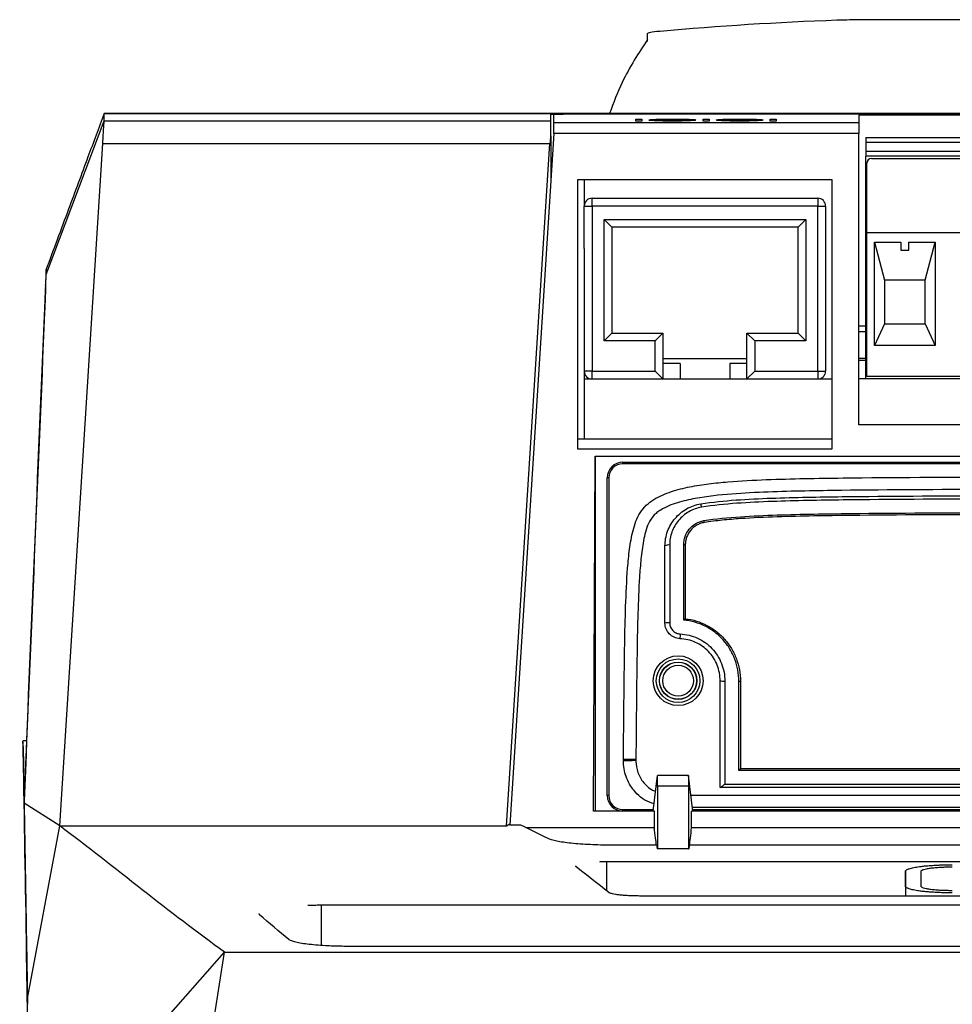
# Model space of a CAD drawing. Header units: millimetres. Extents: x -508 to 796, y -404 to 760.
# Tile 20 of 116: x 164 to 224, y -199 to -136. Entities that reach past the tile are written whole.
import ezdxf

# ---------------------------------------------------------------- set-up
doc = ezdxf.new("R2010")
doc.units = ezdxf.units.MM

msp = doc.modelspace()

# ---------------------------------------------------------------- linework, layer by layer
at = {"color": 7, "linetype": 'Continuous', "lineweight": 25}
for p, q in [((204.577, -137.13), (204.577, -137.611)), ((290.943, -142.24), (169.704, -142.24)), ((169.706, -142.241), (290.942, -142.241)), ((165.985, -152.576), (169.706, -142.726)), ((169.706, -142.726), (198.377, -142.726)), ((198.577, -142.813), (218.163, -142.813)), ((198.577, -143.539), (198.577, -142.813)), ((200.577, -142.272), (243.577, -142.272)), ((203.845, -142.614), (204.227, -142.614)), ((204.227, -142.624), (203.845, -142.624)), ((204.227, -142.727), (203.845, -142.727)), ((205.105, -142.679), (205.105, -142.669)), ((206.185, -142.622), (206.185, -142.612)), ((206.188, -142.722), (206.188, -142.712)), ((207.281, -142.678), (207.281, -142.668)), ((208.159, -142.614), (208.541, -142.614)), ((208.541, -142.624), (208.159, -142.624)), ((208.541, -142.727), (208.159, -142.727)), ((209.419, -142.679), (209.419, -142.669)), ((210.5, -142.622), (210.5, -142.612)), ((210.503, -142.722), (210.503, -142.712)), ((211.595, -142.678), (211.595, -142.668)), ((212.473, -142.614), (212.855, -142.614)), ((212.855, -142.624), (212.473, -142.624)), ((212.855, -142.727), (212.473, -142.727)), ((243.577, -142.354), (218.163, -142.354)), ((218.163, -142.813), (218.163, -143.539)), ((220.81, -142.302), (220.732, -142.304)), ((221.127, -142.329), (220.732, -142.329)), ((220.81, -142.292), (221.127, -142.292)), ((220.81, -142.302), (220.81, -142.292)), ((221.127, -142.302), (220.81, -142.302)), ((198.577, -143.539), (195.754, -187.938)), ((198.377, -143.673), (198.377, -146.684)), ((218.163, -143.539), (198.577, -143.539)), ((218.163, -162.241), (218.163, -143.539)), ((218.613, -143.791), (283.613, -143.791)), ((218.613, -143.791), (218.613, -144.091)), ((218.613, -144.091), (283.613, -144.091)), ((218.613, -144.091), (218.613, -144.691)), ((166.86, -187.989), (169.614, -144.172)), ((169.615, -144.172), (198.328, -144.172)), ((195.54, -187.989), (198.328, -144.172)), ((283.613, -144.691), (218.613, -144.691)), ((218.613, -144.691), (218.613, -144.991)), ((198.377, -145.268), (198.468, -145.268)), ((283.613, -144.991), (218.613, -144.991)), ((218.613, -159.291), (218.613, -144.991)), ((218.963, -145.141), (283.263, -145.141)), ((218.663, -149.916), (218.663, -145.441)), ((200.126, -146.491), (216.426, -146.491)), ((200.126, -163.791), (200.126, -146.491)), ((200.526, -146.491), (200.526, -148.191)), ((216.426, -146.491), (216.426, -163.791)), ((201.026, -148.191), (201.026, -147.691)), ((201.026, -147.691), (215.526, -147.691)), ((215.526, -147.691), (215.526, -148.191)), ((200.526, -150.909), (200.526, -148.191)), ((200.526, -148.191), (201.026, -148.191)), ((201.026, -148.191), (201.026, -158.791)), ((215.526, -148.191), (201.026, -148.191)), ((215.526, -158.791), (215.526, -148.191)), ((215.526, -148.191), (216.026, -148.191)), ((216.026, -148.191), (216.026, -158.791)), ((201.801, -156.841), (201.801, -149.041)), ((202.301, -149.541), (201.801, -149.041)), ((201.801, -149.041), (214.751, -149.041)), ((214.751, -149.041), (214.251, -149.541)), ((214.751, -149.041), (214.751, -156.841)), ((202.301, -149.541), (202.301, -156.341)), ((214.251, -149.541), (202.301, -149.541)), ((214.251, -156.341), (214.251, -149.541)), ((283.563, -149.916), (218.663, -149.916)), ((218.663, -159.141), (218.663, -149.916)), ((200.526, -150.909), (200.526, -163.141)), ((219.16, -150.516), (220.863, -150.516)), ((219.16, -157.141), (219.16, -150.516)), ((219.16, -150.516), (219.813, -152.941)), ((220.863, -150.516), (220.863, -151.016)), ((220.863, -151.016), (221.363, -151.016)), ((221.363, -150.516), (223.066, -150.516)), ((221.363, -151.016), (221.363, -150.516)), ((222.413, -152.941), (223.066, -150.516)), ((223.066, -150.516), (223.066, -157.141)), ((165.985, -152.576), (165.985, -152.272)), ((219.813, -152.941), (219.813, -155.741)), ((222.413, -152.941), (219.813, -152.941)), ((222.413, -155.741), (222.413, -152.941)), ((165.937, -153.546), (165.937, -153.539)), ((165.938, -153.286), (165.939, -153.241)), ((218.163, -155.884), (218.613, -155.884)), ((219.813, -155.741), (219.16, -157.141)), ((219.813, -155.741), (222.413, -155.741)), ((222.413, -155.741), (223.066, -157.141)), ((202.301, -156.341), (201.801, -156.841)), ((202.301, -156.341), (205.581, -156.341)), ((205.581, -156.341), (205.081, -156.841)), ((205.581, -156.341), (205.581, -159.291)), ((210.971, -159.291), (210.971, -156.341)), ((211.471, -156.841), (210.971, -156.341)), ((210.971, -156.341), (214.251, -156.341)), ((214.751, -156.841), (214.251, -156.341)), ((218.163, -156.238), (218.613, -156.238)), ((205.081, -156.841), (201.801, -156.841)), ((205.081, -158.791), (205.081, -156.841)), ((211.471, -156.841), (211.471, -158.791)), ((214.751, -156.841), (211.471, -156.841)), ((223.066, -157.141), (219.16, -157.141)), ((210.971, -157.991), (205.581, -157.991)), ((218.163, -157.945), (218.613, -157.945)), ((206.681, -158.291), (205.581, -158.291)), ((206.681, -158.291), (206.681, -159.291)), ((209.871, -158.291), (209.871, -159.291)), ((210.971, -158.291), (209.871, -158.291)), ((218.163, -158.091), (218.613, -158.091)), ((201.026, -158.791), (200.526, -158.791)), ((200.526, -159.291), (216.426, -159.291)), ((201.026, -159.291), (201.026, -158.791)), ((201.026, -158.791), (205.081, -158.791)), ((205.581, -159.291), (205.081, -158.791)), ((211.471, -158.791), (210.971, -159.291)), ((211.471, -158.791), (215.526, -158.791)), ((215.526, -158.791), (215.526, -159.291)), ((215.526, -158.791), (216.026, -158.791)), ((283.613, -159.291), (218.163, -159.291)), ((283.563, -159.141), (218.663, -159.141)), ((254.03, -162.241), (218.163, -162.241)), ((200.126, -163.141), (216.426, -163.141)), ((216.426, -163.791), (200.126, -163.791)), ((201.112, -187.041), (201.225, -164.241)), ((201.225, -164.241), (251.726, -164.241)), ((201.226, -164.241), (201.226, -187.041)), ((203.005, -164.741), (203.005, -164.641)), ((203.005, -164.641), (251.105, -164.641)), ((251.105, -164.741), (203.005, -164.741)), ((202.005, -186.041), (202.005, -165.641)), ((202.105, -165.641), (202.005, -165.641)), ((202.105, -165.641), (202.105, -186.041)), ((205.712, -174.967), (205.712, -170.015)), ((206.012, -169.957), (206.012, -174.956)), ((206.912, -174.77), (206.912, -169.938)), ((207.012, -169.957), (207.012, -174.686)), ((207.012, -174.686), (207.012, -174.686)), ((209.255, -185.515), (209.255, -178.665)), ((209.555, -178.688), (209.555, -185.3)), ((210.455, -184.426), (210.455, -178.696)), ((210.555, -178.688), (210.555, -184.303)), ((164.729, -182.519), (164.478, -182.519)), ((164.491, -182.547), (164.491, -182.557)), ((164.497, -182.897), (164.491, -182.557)), ((164.497, -182.897), (164.698, -194.233)), ((203.043, -183.789), (203.044, -183.701)), ((203.044, -183.701), (203.844, -183.708)), ((203.844, -183.708), (203.843, -183.775)), ((243.655, -184.426), (210.455, -184.426)), ((210.555, -184.3), (243.555, -184.3)), ((204.961, -187.041), (205.229, -184.763)), ((207.221, -184.754), (205.231, -184.754)), ((207.491, -187.041), (207.223, -184.763)), ((205.241, -185.436), (205.231, -189.466)), ((207.211, -185.436), (205.241, -185.436)), ((207.211, -185.436), (207.22, -189.466)), ((244.842, -185.515), (209.268, -185.515)), ((209.555, -185.3), (244.555, -185.3)), ((164.569, -186.524), (164.566, -186.383)), ((202.105, -186.041), (202.005, -186.041)), ((166.86, -187.989), (164.568, -186.524)), ((205.028, -187.041), (201.112, -187.041)), ((203.005, -187.041), (203.005, -186.941)), ((205.028, -188.09), (205.028, -187.041)), ((207.423, -188.09), (207.423, -187.041)), ((245.528, -187.041), (207.423, -187.041)), ((245.487, -186.815), (207.464, -186.815)), ((164.576, -187.196), (164.7, -194.454)), ((164.784, -199.072), (166.86, -187.989)), ((166.86, -187.989), (195.538, -187.989)), ((195.54, -187.989), (195.759, -187.86)), ((196.467, -187.938), (195.754, -187.938)), ((196.774, -188.09), (205.028, -188.09)), ((207.423, -188.09), (243.577, -188.09)), ((205.183, -189.224), (202.26, -189.224)), ((205.231, -189.466), (205.212, -189.466)), ((207.22, -189.466), (205.231, -189.466)), ((207.22, -189.466), (207.24, -189.466)), ((230.324, -189.224), (207.268, -189.224)), ((201.954, -190.28), (230.324, -190.28)), ((199.985, -190.603), (199.978, -190.556)), ((221.157, -190.895), (221.157, -192.49)), ((221.157, -191.873), (221.157, -190.897)), ((222.157, -191.873), (222.157, -190.897)), ((221.157, -191.839), (221.157, -192.49)), ((230.324, -192.49), (204.07, -192.49)), ((183.642, -193.066), (230.324, -193.066)), ((179.69, -193.695), (179.666, -193.611)), ((164.72, -195.608), (164.696, -194.237)), ((230.324, -195.726), (185.512, -195.726)), ((164.284, -210.979), (177.44, -196.092)), ((169.481, -246.172), (177.44, -196.092)), ((177.44, -196.092), (230.324, -196.092))]:
    msp.add_line(p, q, dxfattribs=at)
at = {"color": 250, "linetype": 'Continuous', "lineweight": 25}
for p, q in [((207.37, -186.015), (245.581, -186.015)), ((203.005, -186.941), (204.972, -186.941)), ((207.479, -186.941), (245.472, -186.941)), ((201.954, -190.28), (201.954, -192.147)), ((183.642, -193.066), (183.642, -195.657))]:
    msp.add_line(p, q, dxfattribs=at)
at = {"color": 7, "linetype": 'Continuous', "lineweight": 25, "flags": 128}
msp.add_lwpolyline([(243.577, -136.221), (231.89, -136.221), (220.204, -136.221)], dxfattribs=at)
at = {"color": 7, "linetype": 'Continuous', "lineweight": 25}
for radius in [1.6, 1.4, 1.2, 1.189, 0.989]:
    msp.add_circle((206.554, -178.665), radius, dxfattribs=at)
for centre, radius, start, end in [((218.963, -145.441), 0.3, 90, 180), ((201.026, -148.191), 0.5, 90, 180), ((215.526, -148.191), 0.5, 0, 90), ((201.026, -158.791), 0.5, 180, 270), ((215.526, -158.791), 0.5, 270, 0), ((203.005, -165.641), 1, 90, 180), ((203.005, -165.641), 0.9, 90, 180), ((206.968, -167.656), 1.102, 6.86915, 18.35484), ((207.405, -168.557), 0.82, 3.16535, 11.84337), ((205.94, -170.387), 0.436, 80.47384, 121.49385), ((206.936, -170.081), 0.145, 58.41844, 99.54707), ((205.937, -176.899), 1.945, 87.79353, 96.64595), ((312.968, -180.296), 106.386, 177.50318, 177.66746), ((209.48, -177.7), 0.991, 256.8556, 274.31274), ((210.48, -178.368), 0.329, 265.6745, 283.18458), ((203.005, -186.041), 1, 180, 270), ((203.005, -186.041), 0.9, 180, 270)]:
    msp.add_arc(centre, radius, start, end, dxfattribs=at)
for centre, major_axis, start_param, end_param in [((205.227, -185.554), (0.004, 0.8), 4.86026, 6.431056), ((207.225, -185.554), (-0.004, 0.8), 6.135314, 7.706111)]:
    msp.add_ellipse(centre, major_axis=major_axis, ratio=0.01679, start_param=start_param, end_param=end_param, dxfattribs=at)
for points in [[(216.74, -136.26), (212.953, -136.397), (209.167, -136.631), (205.381, -136.969)], [(205.381, -136.969), (204.857, -137.015), (204.577, -137.071), (204.577, -137.13)], [(169.706, -142.726), (169.706, -142.417), (169.706, -142.255), (169.706, -142.241)], [(198.377, -142.726), (198.377, -142.515), (198.377, -142.373), (198.377, -142.3)], [(198.577, -142.813), (198.577, -142.568), (198.577, -142.398), (198.577, -142.304)], [(203.845, -142.727), (203.845, -142.687), (203.845, -142.649), (203.845, -142.614)], [(204.227, -142.614), (204.227, -142.649), (204.227, -142.687), (204.227, -142.727)], [(208.159, -142.727), (208.159, -142.687), (208.159, -142.649), (208.159, -142.614)], [(208.541, -142.614), (208.541, -142.649), (208.541, -142.687), (208.541, -142.727)], [(212.473, -142.727), (212.473, -142.687), (212.473, -142.649), (212.473, -142.614)], [(212.855, -142.614), (212.855, -142.649), (212.855, -142.687), (212.855, -142.727)], [(218.163, -142.354), (218.163, -142.454), (218.163, -142.607), (218.163, -142.813)], [(220.231, -142.308), (220.231, -142.305), (220.231, -142.303), (220.231, -142.301)], [(220.732, -142.329), (220.732, -142.32), (220.732, -142.31), (220.732, -142.302)], [(221.127, -142.292), (221.127, -142.303), (221.127, -142.316), (221.127, -142.329)], [(164.569, -186.524), (165.011, -175.931), (165.449, -165.338), (165.896, -154.745)], [(165.882, -155.021), (165.439, -165.475), (165.005, -175.929), (164.566, -186.383)], [(209.268, -185.515), (209.259, -185.515), (209.255, -185.515), (209.255, -185.515)], [(164.782, -199.072), (164.712, -194.889), (164.64, -190.706), (164.569, -186.524)], [(177.44, -196.092), (173.909, -193.573), (170.388, -190.634), (166.86, -187.989)], [(198.203, -188.802), (197.625, -188.511), (197.046, -188.223), (196.467, -187.938)], [(205.183, -189.224), (205.193, -189.304), (205.202, -189.385), (205.212, -189.466)], [(207.268, -189.224), (207.259, -189.304), (207.249, -189.385), (207.24, -189.466)], [(202.101, -192.262), (201.395, -191.71), (200.69, -191.155), (199.985, -190.603)], [(181.56, -195.29), (180.937, -194.77), (180.313, -194.236), (179.69, -193.695)], [(164.784, -199.072), (164.786, -199.194), (164.788, -199.318), (164.791, -199.444)]]:
    msp.add_open_spline(points, degree=3, dxfattribs=at)
for points, knots in [([(220.204, -136.221), (219.506, -136.221), (218.806, -136.224), (217.598, -136.237), (217.089, -136.247), (216.74, -136.26)], [0, 0, 0, 0, 0.5, 0.5, 1, 1, 1, 1]), ([(204.598, -137.497), (204.019, -138.371), (203.072, -139.8), (202.408, -141.558), (202.15, -142.24)], [0, 0, 0, 0, 0.612304, 1, 1, 1, 1]), ([(169.706, -142.24), (169.36, -143.171), (168.599, -145.215), (167.35, -148.573), (166.448, -150.998), (165.962, -152.303)], [0, 0, 0, 0, 0.278866, 0.612114, 1, 1, 1, 1]), ([(169.614, -144.172), (169.64, -143.772), (169.663, -143.406), (169.695, -142.892), (169.705, -142.744), (169.706, -142.726)], [0, 0, 0, 0, 0.5, 0.5, 1, 1, 1, 1]), ([(198.377, -142.3), (198.378, -142.299), (198.38, -142.298), (198.393, -142.296), (198.413, -142.294), (198.442, -142.292), (198.479, -142.29), (198.525, -142.289), (198.619, -142.286), (198.793, -142.282), (199.089, -142.278), (199.433, -142.275), (199.764, -142.274), (200.063, -142.273), (200.318, -142.272), (200.491, -142.272), (200.577, -142.272)], [0, 0, 0, 0, 0.039703, 0.079032, 0.118135, 0.157166, 0.196276, 0.235619, 0.275345, 0.404381, 0.533522, 0.65421, 0.77502, 0.85016, 0.924802, 1, 1, 1, 1]), ([(198.377, -143.673), (198.377, -143.397), (198.377, -143.163), (198.377, -142.834), (198.377, -142.74), (198.377, -142.726)], [0, 0, 0, 0, 0.5, 0.5, 1, 1, 1, 1]), ([(200.577, -142.272), (200.445, -142.272), (200.316, -142.272), (200.06, -142.273), (199.933, -142.273), (199.691, -142.275), (199.576, -142.276), (199.359, -142.278), (199.256, -142.279), (198.979, -142.283), (198.83, -142.287), (198.631, -142.295), (198.577, -142.299), (198.577, -142.304)], [0, 0, 0, 0, 0.125, 0.125, 0.25, 0.25, 0.375, 0.375, 0.5, 0.5, 0.75, 0.75, 1, 1, 1, 1]), ([(204.685, -142.669), (204.687, -142.665), (204.692, -142.661), (204.726, -142.654), (204.752, -142.65), (204.825, -142.643), (204.871, -142.639), (204.98, -142.633), (205.045, -142.63), (205.186, -142.625), (205.262, -142.623), (205.427, -142.619), (205.516, -142.617), (205.699, -142.615), (205.794, -142.614), (205.989, -142.613), (206.087, -142.612), (206.185, -142.612)], [0, 0, 0, 0, 0.125, 0.125, 0.25, 0.25, 0.375, 0.375, 0.5, 0.5, 0.625, 0.625, 0.75, 0.75, 0.875, 0.875, 1, 1, 1, 1]), ([(206.163, -142.728), (206.067, -142.728), (205.971, -142.728), (205.783, -142.727), (205.69, -142.726), (205.508, -142.723), (205.422, -142.721), (205.261, -142.717), (205.184, -142.714), (205.045, -142.709), (204.983, -142.706), (204.873, -142.699), (204.826, -142.696), (204.754, -142.688), (204.727, -142.684), (204.692, -142.677), (204.687, -142.673), (204.685, -142.669)], [0, 0, 0, 0, 0.125, 0.125, 0.25, 0.25, 0.375, 0.375, 0.5, 0.5, 0.625, 0.625, 0.75, 0.75, 0.875, 0.875, 1, 1, 1, 1]), ([(206.185, -142.622), (205.994, -142.623), (205.643, -142.624), (205.194, -142.634), (204.871, -142.648), (204.716, -142.662), (204.701, -142.671), (204.696, -142.674)], [0, 0, 0, 0, 0.256364, 0.470648, 0.684488, 0.904168, 1, 1, 1, 1]), ([(206.2, -142.627), (206.128, -142.627), (206.057, -142.627), (205.917, -142.628), (205.848, -142.628), (205.713, -142.63), (205.647, -142.632), (205.526, -142.635), (205.47, -142.636), (205.366, -142.64), (205.32, -142.642), (205.239, -142.647), (205.205, -142.649), (205.153, -142.655), (205.134, -142.657), (205.11, -142.663), (205.106, -142.666), (205.105, -142.669)], [0, 0, 0, 0, 0.125, 0.125, 0.25, 0.25, 0.375, 0.375, 0.5, 0.5, 0.625, 0.625, 0.75, 0.75, 0.875, 0.875, 1, 1, 1, 1]), ([(205.105, -142.669), (205.106, -142.672), (205.11, -142.674), (205.135, -142.68), (205.154, -142.683), (205.234, -142.691), (205.315, -142.696), (205.518, -142.704), (205.64, -142.707), (205.837, -142.71), (205.905, -142.711), (206.046, -142.712), (206.117, -142.712), (206.188, -142.712)], [0, 0, 0, 0, 0.125, 0.125, 0.25, 0.25, 0.5, 0.5, 0.75, 0.75, 0.875, 0.875, 1, 1, 1, 1]), ([(206.188, -142.722), (206.118, -142.722), (206.047, -142.722), (205.909, -142.721), (205.84, -142.72), (205.64, -142.717), (205.521, -142.714), (205.368, -142.708), (205.322, -142.706), (205.242, -142.701), (205.208, -142.698), (205.155, -142.693), (205.135, -142.69), (205.11, -142.685), (205.106, -142.682), (205.105, -142.679)], [0, 0, 0, 0, 0.125, 0.125, 0.25, 0.25, 0.5, 0.5, 0.625, 0.625, 0.75, 0.75, 0.875, 0.875, 1, 1, 1, 1]), ([(207.701, -142.669), (207.699, -142.673), (207.693, -142.677), (207.656, -142.684), (207.628, -142.688), (207.551, -142.696), (207.503, -142.699), (207.388, -142.706), (207.321, -142.709), (207.176, -142.714), (207.097, -142.717), (206.927, -142.721), (206.838, -142.723), (206.653, -142.726), (206.556, -142.727), (206.361, -142.728), (206.262, -142.728), (206.163, -142.728)], [0, 0, 0, 0, 0.125, 0.125, 0.25, 0.25, 0.375, 0.375, 0.5, 0.5, 0.625, 0.625, 0.75, 0.75, 0.875, 0.875, 1, 1, 1, 1]), ([(206.185, -142.612), (206.284, -142.612), (206.382, -142.613), (206.574, -142.614), (206.669, -142.615), (206.854, -142.617), (206.942, -142.619), (207.107, -142.623), (207.186, -142.625), (207.329, -142.63), (207.393, -142.633), (207.506, -142.639), (207.555, -142.643), (207.629, -142.65), (207.657, -142.653), (207.693, -142.661), (207.698, -142.665), (207.701, -142.669)], [0, 0, 0, 0, 0.125, 0.125, 0.25, 0.25, 0.375, 0.375, 0.5, 0.5, 0.625, 0.625, 0.75, 0.75, 0.875, 0.875, 1, 1, 1, 1]), ([(207.701, -142.679), (207.698, -142.675), (207.693, -142.671), (207.658, -142.663), (207.63, -142.66), (207.555, -142.653), (207.508, -142.649), (207.396, -142.643), (207.33, -142.64), (207.188, -142.635), (207.111, -142.633), (206.944, -142.629), (206.855, -142.627), (206.672, -142.625), (206.577, -142.624), (206.382, -142.623), (206.284, -142.622), (206.185, -142.622)], [0, 0, 0, 0, 0.125, 0.125, 0.25, 0.25, 0.375, 0.375, 0.5, 0.5, 0.625, 0.625, 0.75, 0.75, 0.875, 0.875, 1, 1, 1, 1]), ([(206.188, -142.712), (206.26, -142.712), (206.332, -142.712), (206.472, -142.711), (206.541, -142.71), (206.743, -142.707), (206.862, -142.704), (207.016, -142.697), (207.062, -142.695), (207.142, -142.69), (207.177, -142.688), (207.23, -142.682), (207.249, -142.68), (207.275, -142.674), (207.279, -142.671), (207.281, -142.668)], [0, 0, 0, 0, 0.125, 0.125, 0.25, 0.25, 0.5, 0.5, 0.625, 0.625, 0.75, 0.75, 0.875, 0.875, 1, 1, 1, 1]), ([(207.281, -142.678), (207.279, -142.681), (207.275, -142.684), (207.25, -142.69), (207.231, -142.692), (207.15, -142.7), (207.069, -142.705), (206.915, -142.712), (206.86, -142.713), (206.74, -142.717), (206.676, -142.718), (206.543, -142.72), (206.474, -142.721), (206.332, -142.722), (206.26, -142.722), (206.188, -142.722)], [0, 0, 0, 0, 0.125, 0.125, 0.25, 0.25, 0.5, 0.5, 0.625, 0.625, 0.75, 0.75, 0.875, 0.875, 1, 1, 1, 1]), ([(207.281, -142.668), (207.279, -142.665), (207.275, -142.663), (207.249, -142.657), (207.23, -142.654), (207.149, -142.647), (207.066, -142.642), (206.864, -142.635), (206.744, -142.632), (206.549, -142.629), (206.481, -142.628), (206.342, -142.627), (206.271, -142.627), (206.2, -142.627)], [0, 0, 0, 0, 0.125, 0.125, 0.25, 0.25, 0.5, 0.5, 0.75, 0.75, 0.875, 0.875, 1, 1, 1, 1]), ([(208.999, -142.669), (209.001, -142.665), (209.006, -142.661), (209.041, -142.654), (209.066, -142.65), (209.139, -142.643), (209.185, -142.639), (209.295, -142.633), (209.359, -142.63), (209.5, -142.625), (209.576, -142.623), (209.742, -142.619), (209.83, -142.617), (210.013, -142.615), (210.108, -142.614), (210.303, -142.613), (210.401, -142.612), (210.5, -142.612)], [0, 0, 0, 0, 0.125, 0.125, 0.25, 0.25, 0.375, 0.375, 0.5, 0.5, 0.625, 0.625, 0.75, 0.75, 0.875, 0.875, 1, 1, 1, 1]), ([(210.478, -142.728), (210.381, -142.728), (210.285, -142.728), (210.097, -142.727), (210.004, -142.726), (209.822, -142.723), (209.736, -142.721), (209.575, -142.717), (209.499, -142.714), (209.359, -142.709), (209.297, -142.706), (209.187, -142.699), (209.14, -142.696), (209.068, -142.688), (209.041, -142.684), (209.006, -142.677), (209.001, -142.673), (208.999, -142.669)], [0, 0, 0, 0, 0.125, 0.125, 0.25, 0.25, 0.375, 0.375, 0.5, 0.5, 0.625, 0.625, 0.75, 0.75, 0.875, 0.875, 1, 1, 1, 1]), ([(210.5, -142.622), (210.308, -142.623), (209.957, -142.624), (209.508, -142.634), (209.186, -142.648), (209.03, -142.662), (209.015, -142.671), (209.01, -142.674)], [0, 0, 0, 0, 0.256364, 0.470648, 0.684488, 0.904168, 1, 1, 1, 1]), ([(210.514, -142.627), (210.442, -142.627), (210.371, -142.627), (210.231, -142.628), (210.162, -142.628), (210.027, -142.63), (209.961, -142.632), (209.84, -142.635), (209.784, -142.636), (209.68, -142.64), (209.634, -142.642), (209.554, -142.647), (209.519, -142.649), (209.467, -142.655), (209.449, -142.657), (209.424, -142.663), (209.42, -142.666), (209.419, -142.669)], [0, 0, 0, 0, 0.125, 0.125, 0.25, 0.25, 0.375, 0.375, 0.5, 0.5, 0.625, 0.625, 0.75, 0.75, 0.875, 0.875, 1, 1, 1, 1]), ([(209.419, -142.669), (209.42, -142.672), (209.424, -142.674), (209.449, -142.68), (209.468, -142.683), (209.548, -142.691), (209.629, -142.696), (209.832, -142.704), (209.954, -142.707), (210.151, -142.71), (210.22, -142.711), (210.36, -142.712), (210.431, -142.712), (210.503, -142.712)], [0, 0, 0, 0, 0.125, 0.125, 0.25, 0.25, 0.5, 0.5, 0.75, 0.75, 0.875, 0.875, 1, 1, 1, 1]), ([(210.503, -142.722), (210.432, -142.722), (210.361, -142.722), (210.223, -142.721), (210.154, -142.72), (209.954, -142.717), (209.835, -142.714), (209.682, -142.708), (209.636, -142.706), (209.556, -142.701), (209.522, -142.698), (209.469, -142.693), (209.449, -142.69), (209.424, -142.685), (209.42, -142.682), (209.419, -142.679)], [0, 0, 0, 0, 0.125, 0.125, 0.25, 0.25, 0.5, 0.5, 0.625, 0.625, 0.75, 0.75, 0.875, 0.875, 1, 1, 1, 1]), ([(212.015, -142.669), (212.013, -142.673), (212.007, -142.677), (211.97, -142.684), (211.942, -142.688), (211.865, -142.696), (211.817, -142.699), (211.702, -142.706), (211.635, -142.709), (211.49, -142.714), (211.411, -142.717), (211.241, -142.721), (211.152, -142.723), (210.967, -142.726), (210.87, -142.727), (210.675, -142.728), (210.576, -142.728), (210.478, -142.728)], [0, 0, 0, 0, 0.125, 0.125, 0.25, 0.25, 0.375, 0.375, 0.5, 0.5, 0.625, 0.625, 0.75, 0.75, 0.875, 0.875, 1, 1, 1, 1]), ([(210.5, -142.612), (210.598, -142.612), (210.696, -142.613), (210.888, -142.614), (210.983, -142.615), (211.168, -142.617), (211.256, -142.619), (211.422, -142.623), (211.5, -142.625), (211.643, -142.63), (211.707, -142.633), (211.82, -142.639), (211.869, -142.643), (211.944, -142.65), (211.971, -142.653), (212.007, -142.661), (212.013, -142.665), (212.015, -142.669)], [0, 0, 0, 0, 0.125, 0.125, 0.25, 0.25, 0.375, 0.375, 0.5, 0.5, 0.625, 0.625, 0.75, 0.75, 0.875, 0.875, 1, 1, 1, 1]), ([(211.994, -142.674), (211.982, -142.669), (211.952, -142.656), (211.691, -142.641), (211.309, -142.629), (210.894, -142.623), (210.614, -142.623), (210.5, -142.622)], [0, 0, 0, 0, 0.178267, 0.415719, 0.620266, 0.845847, 1, 1, 1, 1]), ([(210.503, -142.712), (210.574, -142.712), (210.646, -142.712), (210.786, -142.711), (210.855, -142.71), (211.057, -142.707), (211.176, -142.704), (211.33, -142.697), (211.376, -142.695), (211.456, -142.69), (211.491, -142.688), (211.544, -142.682), (211.563, -142.68), (211.589, -142.674), (211.593, -142.671), (211.595, -142.668)], [0, 0, 0, 0, 0.125, 0.125, 0.25, 0.25, 0.5, 0.5, 0.625, 0.625, 0.75, 0.75, 0.875, 0.875, 1, 1, 1, 1]), ([(211.595, -142.678), (211.593, -142.681), (211.589, -142.684), (211.564, -142.69), (211.545, -142.692), (211.464, -142.7), (211.383, -142.705), (211.229, -142.712), (211.174, -142.713), (211.054, -142.717), (210.99, -142.718), (210.857, -142.72), (210.788, -142.721), (210.646, -142.722), (210.574, -142.722), (210.503, -142.722)], [0, 0, 0, 0, 0.125, 0.125, 0.25, 0.25, 0.5, 0.5, 0.625, 0.625, 0.75, 0.75, 0.875, 0.875, 1, 1, 1, 1]), ([(211.595, -142.668), (211.593, -142.665), (211.589, -142.663), (211.563, -142.657), (211.544, -142.654), (211.463, -142.647), (211.38, -142.642), (211.178, -142.635), (211.058, -142.632), (210.863, -142.629), (210.795, -142.628), (210.656, -142.627), (210.585, -142.627), (210.514, -142.627)], [0, 0, 0, 0, 0.125, 0.125, 0.25, 0.25, 0.5, 0.5, 0.75, 0.75, 0.875, 0.875, 1, 1, 1, 1]), ([(220.231, -142.301), (220.263, -142.3), (220.294, -142.3), (220.355, -142.3), (220.384, -142.299), (220.47, -142.299), (220.525, -142.298), (220.629, -142.296), (220.676, -142.296), (220.755, -142.294), (220.786, -142.293), (220.81, -142.292)], [0, 0, 0, 0, 0.125, 0.125, 0.25, 0.25, 0.5, 0.5, 0.75, 0.75, 1, 1, 1, 1]), ([(220.732, -142.302), (220.661, -142.303), (220.585, -142.304), (220.416, -142.306), (220.326, -142.307), (220.231, -142.308)], [0, 0, 0, 0, 0.5, 0.5, 1, 1, 1, 1]), ([(198.377, -143.673), (198.372, -143.713), (198.362, -143.791), (198.349, -143.914), (198.337, -144.041), (198.331, -144.128), (198.328, -144.172)], [0, 0, 0, 0, 0.2510743, 0.5006236, 0.7498599, 1, 1, 1, 1]), ([(165.984, -152.272), (165.982, -152.312), (165.967, -152.645), (165.948, -153.03), (165.932, -153.37)], [0, 0, 0, 0, 0.117246, 1, 1, 1, 1]), ([(165.896, -154.745), (165.899, -154.694), (165.903, -154.594), (165.909, -154.446), (165.915, -154.303), (165.921, -154.163), (165.927, -154.027), (165.936, -153.806), (165.948, -153.518), (165.961, -153.199), (165.971, -152.937), (165.978, -152.763), (165.982, -152.657), (165.984, -152.596), (165.984, -152.582), (165.985, -152.576)], [0, 0, 0, 0, 0.042075, 0.083839, 0.125404, 0.166886, 0.208401, 0.250064, 0.374874, 0.500859, 0.626229, 0.750761, 0.833622, 0.916395, 1, 1, 1, 1]), ([(165.941, -153.575), (165.941, -153.577), (165.941, -153.582), (165.941, -153.599), (165.94, -153.623), (165.939, -153.655), (165.936, -153.713), (165.932, -153.816), (165.925, -153.987), (165.917, -154.197), (165.908, -154.414), (165.899, -154.624), (165.891, -154.817), (165.885, -154.953), (165.882, -155.021)], [0, 0, 0, 0, 0.051262, 0.102071, 0.152626, 0.203129, 0.253784, 0.376736, 0.499682, 0.622486, 0.745741, 0.830107, 0.914546, 1, 1, 1, 1]), ([(165.939, -153.241), (165.939, -153.244), (165.939, -153.248), (165.939, -153.267), (165.939, -153.295), (165.939, -153.332), (165.94, -153.378), (165.94, -153.434), (165.941, -153.499), (165.941, -153.55), (165.941, -153.575)], [0, 0, 0, 0, 0.124992, 0.249982, 0.374972, 0.499965, 0.624962, 0.749965, 0.874977, 1, 1, 1, 1]), ([(203.044, -183.701), (203.058, -182.065), (203.072, -180.43), (203.11, -177.159), (203.132, -175.524), (203.214, -173.073), (203.25, -172.257), (203.345, -171.035), (203.384, -170.628), (203.491, -169.816), (203.559, -169.409), (203.712, -168.816), (203.772, -168.621), (203.921, -168.239), (204.012, -168.051), (204.231, -167.705), (204.361, -167.546), (204.661, -167.262), (204.828, -167.139), (205.35, -166.814), (205.734, -166.651), (206.511, -166.393), (206.909, -166.296), (207.714, -166.136), (208.121, -166.074), (208.936, -165.972), (209.345, -165.931), (210.574, -165.829), (211.394, -165.787), (213.856, -165.692), (215.499, -165.668), (220.427, -165.605), (223.713, -165.591), (226.999, -165.591)], [0, 0, 0, 0, 0.125, 0.125, 0.25, 0.25, 0.3125, 0.3125, 0.34375, 0.34375, 0.375, 0.375, 0.390625, 0.390625, 0.40625, 0.40625, 0.421875, 0.421875, 0.4375, 0.4375, 0.46875, 0.46875, 0.5, 0.5, 0.53125, 0.53125, 0.5625, 0.5625, 0.625, 0.625, 0.75, 0.75, 1, 1, 1, 1]), ([(226.444, -166.391), (223.308, -166.393), (220.172, -166.407), (215.469, -166.469), (213.901, -166.492), (211.552, -166.581), (210.769, -166.62), (209.205, -166.742), (208.424, -166.824), (207.266, -167.036), (206.885, -167.122), (206.325, -167.295), (206.141, -167.36), (205.778, -167.513), (205.601, -167.601), (205.351, -167.756), (205.27, -167.811), (205.115, -167.933), (205.041, -168), (204.843, -168.217), (204.739, -168.387), (204.575, -168.744), (204.513, -168.929), (204.409, -169.305), (204.367, -169.496), (204.258, -170.073), (204.209, -170.461), (204.13, -171.237), (204.1, -171.625), (204.025, -172.792), (203.996, -173.571), (203.926, -175.909), (203.906, -177.469), (203.871, -180.588), (203.858, -182.148), (203.844, -183.708)], [0, 0, 0, 0, 0.25, 0.25, 0.375, 0.375, 0.4375, 0.4375, 0.5, 0.5, 0.53125, 0.53125, 0.546875, 0.546875, 0.5625, 0.5625, 0.570312, 0.570312, 0.578125, 0.578125, 0.59375, 0.59375, 0.609375, 0.609375, 0.625, 0.625, 0.65625, 0.65625, 0.6875, 0.6875, 0.75, 0.75, 0.875, 0.875, 1, 1, 1, 1]), ([(208.014, -167.309), (208.763, -167.188), (209.517, -167.115), (211.029, -167.006), (211.788, -166.971), (214.062, -166.89), (215.578, -166.867), (220.128, -166.808), (223.162, -166.794), (226.196, -166.791)], [0, 0, 0, 0, 0.125, 0.125, 0.25, 0.25, 0.5, 0.5, 1, 1, 1, 1]), ([(205.712, -170.015), (205.712, -169.691), (205.768, -169.376), (205.99, -168.769), (206.151, -168.492), (206.57, -167.998), (206.818, -167.791), (207.385, -167.47), (207.689, -167.362), (208.014, -167.309)], [0, 0, 0, 0, 0.25, 0.25, 0.5, 0.5, 0.75, 0.75, 1, 1, 1, 1]), ([(208.062, -167.525), (207.77, -167.572), (207.498, -167.67), (206.991, -167.962), (206.771, -168.148), (206.4, -168.593), (206.258, -168.842), (206.062, -169.386), (206.012, -169.667), (206.012, -169.957)], [0, 0, 0, 0, 0.25, 0.25, 0.5, 0.5, 0.75, 0.75, 1, 1, 1, 1]), ([(226.263, -167.006), (223.226, -167.008), (220.19, -167.022), (215.635, -167.081), (214.117, -167.104), (211.84, -167.185), (211.081, -167.22), (209.567, -167.329), (208.812, -167.401), (208.062, -167.525)], [0, 0, 0, 0, 0.5, 0.5, 0.75, 0.75, 0.875, 0.875, 1, 1, 1, 1]), ([(208.208, -168.388), (208.985, -168.26), (209.767, -168.189), (211.334, -168.082), (212.119, -168.049), (214.476, -167.97), (216.048, -167.949), (220.765, -167.892), (223.909, -167.879), (227.054, -167.88)], [0, 0, 0, 0, 0.125, 0.125, 0.25, 0.25, 0.5, 0.5, 1, 1, 1, 1]), ([(227.054, -168.005), (223.912, -168.005), (220.77, -168.018), (216.058, -168.075), (214.487, -168.096), (212.132, -168.173), (211.347, -168.207), (210.173, -168.287), (209.782, -168.318), (209.002, -168.398), (208.611, -168.448), (208.224, -168.511)], [0, 0, 0, 0, 0.5, 0.5, 0.75, 0.75, 0.875, 0.875, 0.9375, 0.9375, 1, 1, 1, 1]), ([(206.912, -169.938), (206.912, -169.754), (206.943, -169.576), (207.066, -169.23), (207.155, -169.072), (207.39, -168.787), (207.528, -168.668), (207.85, -168.481), (208.023, -168.419), (208.208, -168.388)], [0, 0, 0, 0, 0.25, 0.25, 0.5, 0.5, 0.75, 0.75, 1, 1, 1, 1]), ([(208.224, -168.511), (208.139, -168.525), (208.054, -168.547), (207.892, -168.605), (207.814, -168.642), (207.588, -168.773), (207.459, -168.884), (207.239, -169.149), (207.156, -169.297), (207.07, -169.539), (207.049, -169.621), (207.02, -169.787), (207.012, -169.873), (207.012, -169.957)], [0, 0, 0, 0, 0.125, 0.125, 0.25, 0.25, 0.5, 0.5, 0.75, 0.75, 0.875, 0.875, 1, 1, 1, 1]), ([(206.669, -175.967), (206.541, -175.961), (206.416, -175.931), (206.184, -175.826), (206.078, -175.751), (205.815, -175.476), (205.712, -175.224), (205.712, -174.967)], [0, 0, 0, 0, 0.25, 0.25, 0.5, 0.5, 1, 1, 1, 1]), ([(206.012, -174.956), (206.012, -175.136), (206.083, -175.314), (206.267, -175.509), (206.341, -175.562), (206.504, -175.637), (206.592, -175.658), (206.682, -175.662)], [0, 0, 0, 0, 0.5, 0.5, 0.75, 0.75, 1, 1, 1, 1]), ([(207.012, -174.686), (207.012, -174.686), (207.01, -174.687), (207.007, -174.689), (207.004, -174.691), (207, -174.694), (206.996, -174.698), (206.989, -174.703), (206.981, -174.71), (206.973, -174.717), (206.962, -174.727), (206.949, -174.737), (206.937, -174.748), (206.929, -174.755), (206.921, -174.762), (206.914, -174.769), (206.913, -174.769), (206.913, -174.77), (206.912, -174.77)], [0, 0, 0, 0, 0.000028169, 0.000028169, 0.000028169, 0.0000561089, 0.0000561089, 0.0000561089, 0.0000951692, 0.0000951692, 0.0000951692, 0.0001465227, 0.0001465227, 0.0001465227, 0.0001773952, 0.0001773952, 0.0001773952, 0.0001794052, 0.0001794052, 0.0001794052, 0.0001794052]), ([(210.455, -178.696), (210.455, -178.453), (210.433, -178.213), (210.346, -177.741), (210.281, -177.506), (210.108, -177.053), (210.002, -176.837), (209.752, -176.426), (209.605, -176.229), (209.282, -175.868), (209.106, -175.705), (208.723, -175.411), (208.515, -175.28), (208.085, -175.063), (207.861, -174.974), (207.512, -174.874), (207.394, -174.845), (207.154, -174.8), (207.033, -174.784), (206.912, -174.77)], [0, 0, 0, 0, 0.125, 0.125, 0.25, 0.25, 0.375, 0.375, 0.5, 0.5, 0.625, 0.625, 0.75, 0.75, 0.875, 0.875, 0.9375, 0.9375, 1, 1, 1, 1]), ([(207.012, -174.686), (207.256, -174.714), (207.499, -174.765), (207.964, -174.91), (208.188, -175.002), (208.619, -175.229), (208.827, -175.363), (209.208, -175.664), (209.385, -175.83), (209.707, -176.197), (209.853, -176.396), (210.103, -176.812), (210.209, -177.03), (210.381, -177.489), (210.446, -177.725), (210.533, -178.202), (210.555, -178.444), (210.555, -178.688)], [0, 0, 0, 0, 0.125, 0.125, 0.25, 0.25, 0.375, 0.375, 0.5, 0.5, 0.625, 0.625, 0.75, 0.75, 0.875, 0.875, 1, 1, 1, 1]), ([(206.682, -175.662), (207.069, -175.679), (207.45, -175.772), (207.971, -176.011), (208.14, -176.109), (208.452, -176.334), (208.595, -176.46), (208.858, -176.739), (208.978, -176.893), (209.183, -177.216), (209.27, -177.386), (209.412, -177.744), (209.466, -177.93), (209.537, -178.305), (209.555, -178.495), (209.555, -178.688)], [0, 0, 0, 0, 0.25, 0.25, 0.375, 0.375, 0.5, 0.5, 0.625, 0.625, 0.75, 0.75, 0.875, 0.875, 1, 1, 1, 1]), ([(209.255, -178.665), (209.255, -178.492), (209.238, -178.322), (209.174, -177.987), (209.125, -177.82), (208.997, -177.5), (208.918, -177.348), (208.733, -177.06), (208.624, -176.922), (208.387, -176.674), (208.258, -176.562), (207.977, -176.363), (207.825, -176.276), (207.358, -176.064), (207.016, -175.981), (206.669, -175.967)], [0, 0, 0, 0, 0.125, 0.125, 0.25, 0.25, 0.375, 0.375, 0.5, 0.5, 0.625, 0.625, 0.75, 0.75, 1, 1, 1, 1]), ([(164.566, -186.383), (164.558, -185.844), (164.541, -184.754), (164.52, -183.644), (164.504, -182.907), (164.494, -182.545), (164.493, -182.556), (164.492, -182.561)], [0, 0, 0, 0, 0.214441, 0.433308, 0.65082, 0.867347, 1, 1, 1, 1]), ([(203.043, -183.789), (203.043, -183.789), (203.064, -183.789), (203.144, -183.787), (203.203, -183.786), (203.351, -183.784), (203.44, -183.782), (203.633, -183.779), (203.739, -183.777), (203.843, -183.775)], [0, 0, 0, 0, 0.25, 0.25, 0.5, 0.5, 0.75, 0.75, 1, 1, 1, 1]), ([(205.016, -186.568), (204.812, -186.505), (204.392, -186.375), (203.796, -185.851), (203.256, -185.095), (203.064, -184.315), (203.046, -183.877), (203.043, -183.789)], [0, 0, 0, 0, 0.174271, 0.356904, 0.639807, 0.927416, 1, 1, 1, 1]), ([(210.555, -184.303), (210.555, -184.306), (210.554, -184.309), (210.551, -184.313), (210.549, -184.318), (210.546, -184.323), (210.542, -184.328), (210.537, -184.336), (210.53, -184.345), (210.522, -184.354), (210.512, -184.366), (210.5, -184.379), (210.489, -184.392), (210.478, -184.403), (210.467, -184.414), (210.456, -184.424), (210.456, -184.425), (210.455, -184.425), (210.455, -184.426)], [0, 0, 0, 0, 0.0000266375, 0.0000266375, 0.0000266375, 0.0000530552, 0.0000530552, 0.0000530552, 0.0000904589, 0.0000904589, 0.0000904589, 0.0001424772, 0.0001424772, 0.0001424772, 0.0001883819, 0.0001883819, 0.0001883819, 0.000190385, 0.000190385, 0.000190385, 0.000190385]), ([(209.268, -185.515), (209.29, -185.515), (209.337, -185.486), (209.441, -185.406), (209.498, -185.355), (209.555, -185.3)], [0, 0, 0, 0, 0.5, 0.5, 1, 1, 1, 1]), ([(205.161, -189.224), (205.144, -189.073), (205.099, -188.691), (205.055, -188.316), (205.028, -188.09)], [0, 0, 0, 0, 0.394803, 1, 1, 1, 1]), ([(207.29, -189.224), (207.308, -189.073), (207.352, -188.691), (207.396, -188.316), (207.423, -188.09)], [0, 0, 0, 0, 0.394447, 1, 1, 1, 1]), ([(202.26, -189.224), (201.796, -189.224), (201.345, -189.214), (200.468, -189.173), (200.064, -189.144), (199.333, -189.067), (199.021, -189.022), (198.639, -188.945), (198.527, -188.917), (198.34, -188.861), (198.263, -188.832), (198.203, -188.802)], [0, 0, 0, 0, 0.25, 0.25, 0.5, 0.5, 0.75, 0.75, 0.875, 0.875, 1, 1, 1, 1]), ([(201.521, -190.286), (201.556, -190.285), (201.627, -190.283), (201.735, -190.281), (201.844, -190.28), (201.917, -190.28), (201.954, -190.28)], [0, 0, 0, 0, 0.24736, 0.495993, 0.746633, 1, 1, 1, 1]), ([(221.157, -190.897), (221.158, -190.89), (221.159, -190.876), (221.17, -190.856), (221.189, -190.835), (221.225, -190.807), (221.287, -190.773), (221.425, -190.722), (221.663, -190.662), (221.989, -190.608), (222.304, -190.57), (222.589, -190.543), (222.89, -190.52), (223.203, -190.503), (223.522, -190.491), (223.84, -190.484), (224.053, -190.483), (224.157, -190.483)], [0, 0, 0, 0, 0.0318932, 0.0640988, 0.0965563, 0.1292024, 0.192561, 0.2568093, 0.3854766, 0.5044526, 0.5790167, 0.6523187, 0.7244804, 0.7956328, 0.8655648, 0.9338175, 1, 1, 1, 1]), ([(222.157, -190.897), (222.158, -190.891), (222.16, -190.878), (222.174, -190.86), (222.196, -190.841), (222.228, -190.823), (222.268, -190.805), (222.349, -190.777), (222.495, -190.739), (222.746, -190.698), (223.046, -190.664), (223.351, -190.642), (223.637, -190.629), (223.895, -190.622), (224.069, -190.621), (224.157, -190.621)], [0, 0, 0, 0, 0.043436, 0.086536, 0.129494, 0.172505, 0.215766, 0.259467, 0.384478, 0.508552, 0.63009, 0.751525, 0.834237, 0.916581, 1, 1, 1, 1]), ([(224.157, -192.287), (224.101, -192.287), (223.987, -192.287), (223.815, -192.285), (223.641, -192.281), (223.467, -192.276), (223.292, -192.27), (223.119, -192.262), (222.949, -192.252), (222.781, -192.241), (222.618, -192.229), (222.459, -192.215), (222.305, -192.199), (222.158, -192.182), (221.93, -192.152), (221.644, -192.104), (221.419, -192.046), (221.285, -191.995), (221.209, -191.955), (221.169, -191.916), (221.157, -191.889), (221.157, -191.876), (221.157, -191.873)], [0, 0, 0, 0, 0.035737, 0.072169, 0.109244, 0.146901, 0.18507, 0.223675, 0.262637, 0.301919, 0.341547, 0.381545, 0.421934, 0.462735, 0.503963, 0.621818, 0.749048, 0.805221, 0.873166, 0.942833, 0.984855, 1, 1, 1, 1]), ([(224.157, -192.149), (224.111, -192.149), (224.02, -192.149), (223.885, -192.147), (223.751, -192.144), (223.619, -192.139), (223.489, -192.134), (223.281, -192.122), (223.01, -192.102), (222.712, -192.067), (222.47, -192.026), (222.312, -191.984), (222.218, -191.944), (222.166, -191.909), (222.16, -191.885), (222.157, -191.873)], [0, 0, 0, 0, 0.0433567, 0.0863949, 0.1293192, 0.172336, 0.2156504, 0.2594633, 0.3839558, 0.5079249, 0.6293247, 0.7511519, 0.8339502, 0.9164434, 1, 1, 1, 1]), ([(204.07, -192.49), (204.022, -192.49), (203.926, -192.489), (203.782, -192.487), (203.64, -192.484), (203.5, -192.479), (203.298, -192.469), (203.044, -192.453), (202.762, -192.425), (202.52, -192.391), (202.347, -192.356), (202.228, -192.323), (202.148, -192.293), (202.116, -192.272), (202.101, -192.262)], [0, 0, 0, 0, 0.051655, 0.103006, 0.154325, 0.20589, 0.257969, 0.382121, 0.506063, 0.628129, 0.750586, 0.8336, 0.916374, 1, 1, 1, 1]), ([(182.776, -193.079), (182.833, -193.078), (182.947, -193.074), (183.12, -193.071), (183.293, -193.068), (183.467, -193.067), (183.584, -193.066), (183.642, -193.066)], [0, 0, 0, 0, 0.200278, 0.400028, 0.599639, 0.7995, 1, 1, 1, 1]), ([(164.7, -194.454), (164.7, -194.459), (164.703, -194.56), (164.713, -195.109), (164.731, -196.065), (164.754, -197.37), (164.773, -198.504), (164.782, -199.072)], [0, 0, 0, 0, 0.0116234, 0.2582206, 0.5050157, 0.7524079, 1, 1, 1, 1]), ([(185.512, -195.726), (185.442, -195.726), (185.303, -195.725), (185.094, -195.723), (184.887, -195.72), (184.682, -195.715), (184.478, -195.709), (184.276, -195.701), (183.922, -195.685), (183.432, -195.655), (182.865, -195.602), (182.38, -195.537), (182.058, -195.475), (181.851, -195.421), (181.723, -195.379), (181.623, -195.335), (181.581, -195.305), (181.56, -195.29)], [0, 0, 0, 0, 0.036974, 0.073745, 0.110418, 0.147093, 0.183875, 0.220866, 0.258166, 0.382366, 0.506286, 0.628279, 0.750625, 0.812946, 0.874965, 0.937159, 1, 1, 1, 1]), ([(164.789, -200.036), (164.775, -199.253), (164.748, -197.686), (164.724, -196.311), (164.712, -195.616), (164.713, -195.679), (164.713, -195.699)], [0, 0, 0, 0, 0.2889654, 0.5779269, 0.8661025, 1, 1, 1, 1])]:
    msp.add_open_spline(points, degree=3, knots=knots, dxfattribs=at)
at = {"color": 250, "linetype": 'Continuous', "lineweight": 25}
msp.add_open_spline([(203.843, -183.775), (203.846, -183.849), (203.859, -184.177), (204, -184.758), (204.394, -185.299), (204.774, -185.653), (205.017, -185.729), (205.111, -185.758)], degree=3, knots=[0, 0, 0, 0, 0.088754, 0.393447, 0.697458, 0.882919, 1, 1, 1, 1], dxfattribs=at)

doc.saveas('drawing.dxf')
